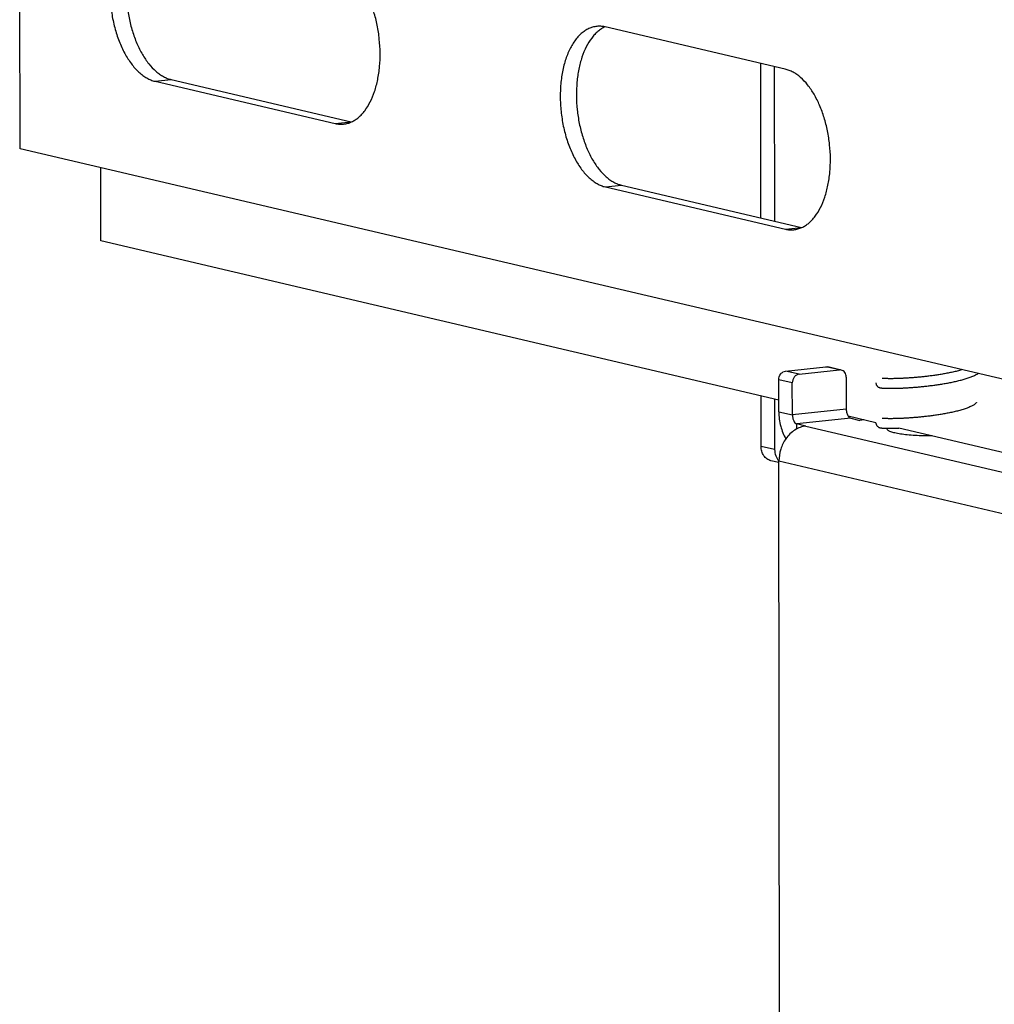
# Model space of a CAD drawing. Header units: millimetres. Extents: x 0 to 2731, y -3524 to -2222.
# Tile 164 of 221: x 2505 to 2565, y -3289 to -3229. Entities that reach past the tile are written whole.
import ezdxf

# ---------------------------------------------------------------- set-up
doc = ezdxf.new("R2010")
doc.units = ezdxf.units.MM
doc.header["$LTSCALE"] = 46.255
doc.layers.add('00_COMPONENTS', color=7, linetype='CONTINUOUS')

msp = doc.modelspace()

# ---------------------------------------------------------------- linework, layer by layer
at = {"layer": '00_COMPONENTS', "color": 7}
for p, q in [((2505.185, -3236.583), (2505.163, -3214.463)), ((2552.418, -3231.669), (2541.301, -3229.061)), ((2550.911, -3240.848), (2550.901, -3231.313)), ((2551.735, -3231.509), (2551.745, -3241.044)), ((2513.517, -3232.417), (2524.635, -3235.025)), ((2514.515, -3232.311), (2525.632, -3234.919)), ((2616.36, -3262.662), (2505.185, -3236.583)), ((2510.179, -3242.274), (2510.174, -3237.754)), ((2541.311, -3238.936), (2552.428, -3241.544)), ((2542.308, -3238.83), (2553.426, -3241.438)), ((2552.018, -3252.089), (2510.179, -3242.274)), ((2552.432, -3250.301), (2554.926, -3250.036)), ((2555.875, -3250.238), (2555.041, -3250.043)), ((2553.266, -3250.496), (2555.76, -3250.231)), ((2552.019, -3252.814), (2552.017, -3250.839)), ((2552.853, -3253.009), (2552.851, -3251.034)), ((2556.176, -3250.681), (2556.178, -3252.656)), ((2558.542, -3250.765), (2558.517, -3250.763)), ((2558.569, -3250.766), (2558.542, -3250.765)), ((2558.599, -3250.767), (2558.569, -3250.766)), ((2558.632, -3250.768), (2558.599, -3250.767)), ((2558.667, -3250.769), (2558.632, -3250.768)), ((2558.705, -3250.77), (2558.667, -3250.769)), ((2558.745, -3250.771), (2558.705, -3250.77)), ((2558.788, -3250.772), (2558.745, -3250.771)), ((2558.834, -3250.772), (2558.788, -3250.772)), ((2558.882, -3250.772), (2558.834, -3250.772)), ((2558.934, -3250.772), (2558.882, -3250.772)), ((2558.989, -3250.772), (2558.934, -3250.772)), ((2559.047, -3250.772), (2558.989, -3250.772)), ((2559.108, -3250.771), (2559.047, -3250.772)), ((2559.173, -3250.77), (2559.108, -3250.771)), ((2559.241, -3250.768), (2559.173, -3250.77)), ((2559.312, -3250.766), (2559.241, -3250.768)), ((2559.386, -3250.764), (2559.312, -3250.766)), ((2559.464, -3250.761), (2559.386, -3250.764)), ((2550.925, -3254.948), (2550.922, -3251.832)), ((2558.488, -3251.358), (2558.519, -3251.359)), ((2558.519, -3251.359), (2558.553, -3251.361)), ((2558.553, -3251.361), (2558.589, -3251.362)), ((2558.589, -3251.362), (2558.628, -3251.364)), ((2558.628, -3251.364), (2558.669, -3251.365)), ((2558.669, -3251.365), (2558.713, -3251.366)), ((2558.713, -3251.366), (2558.759, -3251.366)), ((2558.759, -3251.366), (2558.809, -3251.367)), ((2558.809, -3251.367), (2558.862, -3251.367)), ((2558.862, -3251.367), (2558.917, -3251.367)), ((2558.917, -3251.367), (2558.976, -3251.367)), ((2558.976, -3251.367), (2559.039, -3251.367)), ((2559.039, -3251.367), (2559.105, -3251.366)), ((2559.105, -3251.366), (2559.174, -3251.365)), ((2559.174, -3251.365), (2559.247, -3251.363)), ((2559.247, -3251.363), (2559.323, -3251.361)), ((2551.756, -3252.027), (2551.759, -3255.143)), ((2553.687, -3253.699), (2553.131, -3253.568)), ((2558.013, -3253.495), (2556.301, -3253.093)), ((2556.457, -3253.215), (2557.012, -3253.345)), ((2557.262, -3253.319), (2557.012, -3253.345)), ((2558.013, -3253.495), (2558.013, -3253.499)), ((2558.561, -3253.234), (2558.533, -3253.233)), ((2558.592, -3253.236), (2558.561, -3253.234)), ((2558.627, -3253.237), (2558.592, -3253.236)), ((2558.664, -3253.238), (2558.627, -3253.237)), ((2558.704, -3253.239), (2558.664, -3253.238)), ((2558.747, -3253.24), (2558.704, -3253.239)), ((2558.794, -3253.241), (2558.747, -3253.24)), ((2558.843, -3253.241), (2558.794, -3253.241)), ((2558.896, -3253.241), (2558.843, -3253.241)), ((2558.952, -3253.241), (2558.896, -3253.241)), ((2559.011, -3253.241), (2558.952, -3253.241)), ((2559.074, -3253.24), (2559.011, -3253.241)), ((2559.139, -3253.239), (2559.074, -3253.24)), ((2559.208, -3253.238), (2559.139, -3253.239)), ((2559.28, -3253.236), (2559.208, -3253.238)), ((2559.356, -3253.234), (2559.28, -3253.236)), ((2558.527, -3253.828), (2558.564, -3253.83)), ((2558.564, -3253.83), (2558.604, -3253.832)), ((2558.604, -3253.832), (2558.646, -3253.833)), ((2558.646, -3253.833), (2558.691, -3253.834)), ((2558.691, -3253.834), (2558.739, -3253.835)), ((2558.739, -3253.835), (2558.789, -3253.836)), ((2558.789, -3253.836), (2558.842, -3253.836)), ((2558.842, -3253.836), (2558.899, -3253.836)), ((2558.899, -3253.836), (2558.958, -3253.836)), ((2558.958, -3253.836), (2559.021, -3253.836)), ((2559.021, -3253.836), (2559.087, -3253.835)), ((2559.087, -3253.835), (2559.155, -3253.834)), ((2559.155, -3253.834), (2559.228, -3253.832)), ((2559.228, -3253.832), (2559.303, -3253.83)), ((2568.709, -3256.004), (2559.427, -3253.827)), ((2552.027, -3255.95), (2551.528, -3255.833)), ((2552.115, -3342.258), (2552.027, -3255.851))]:
    msp.add_line(p, q, dxfattribs=at)
at = {"layer": '00_COMPONENTS', "color": 4}
for p, q in [((2513.517, -3232.417), (2514.515, -3232.311)), ((2524.635, -3235.025), (2525.632, -3234.919)), ((2541.311, -3238.936), (2542.308, -3238.83)), ((2552.428, -3241.544), (2553.426, -3241.438)), ((2555.76, -3250.231), (2554.926, -3250.036)), ((2553.266, -3250.496), (2552.432, -3250.301)), ((2552.851, -3251.034), (2552.017, -3250.839)), ((2552.019, -3252.814), (2552.853, -3253.009)), ((2556.178, -3252.656), (2552.853, -3253.009)), ((2556.457, -3253.215), (2553.131, -3253.568)), ((2553.132, -3253.872), (2553.131, -3253.568)), ((2553.687, -3253.699), (2570.697, -3257.689)), ((2551.759, -3255.143), (2550.925, -3254.948)), ((2552.027, -3255.851), (2569.037, -3259.841))]:
    msp.add_line(p, q, dxfattribs=at)
at = {"layer": '00_COMPONENTS', "color": 7}
for points in [[(2559.323, -3251.361), (2559.363, -3251.36), (2559.403, -3251.359), (2559.444, -3251.357), (2559.487, -3251.356), (2559.53, -3251.354), (2559.574, -3251.352), (2559.618, -3251.35), (2559.664, -3251.348), (2559.711, -3251.346), (2559.759, -3251.344), (2559.807, -3251.341), (2559.857, -3251.338), (2559.907, -3251.336), (2559.958, -3251.333), (2560.01, -3251.329), (2560.063, -3251.326), (2560.117, -3251.322), (2560.172, -3251.319), (2560.228, -3251.315), (2560.285, -3251.311), (2560.342, -3251.306), (2560.401, -3251.302), (2560.46, -3251.297), (2560.52, -3251.292), (2560.581, -3251.286), (2560.643, -3251.281), (2560.705, -3251.275), (2560.769, -3251.269), (2560.833, -3251.263), (2560.898, -3251.256), (2560.963, -3251.25), (2561.029, -3251.243), (2561.096, -3251.235), (2561.163, -3251.228), (2561.231, -3251.22), (2561.299, -3251.212), (2561.368, -3251.203), (2561.438, -3251.195), (2561.507, -3251.186), (2561.578, -3251.176), (2561.648, -3251.167), (2561.719, -3251.157), (2561.79, -3251.147), (2561.861, -3251.136), (2561.933, -3251.125), (2562.004, -3251.114), (2562.076, -3251.103), (2562.148, -3251.091), (2562.22, -3251.079), (2562.292, -3251.066), (2562.364, -3251.053), (2562.435, -3251.04), (2562.507, -3251.027), (2562.578, -3251.013), (2562.649, -3250.999), (2562.72, -3250.984), (2562.79, -3250.969), (2562.86, -3250.954), (2562.93, -3250.938), (2562.999, -3250.922), (2563.067, -3250.906), (2563.135, -3250.889), (2563.202, -3250.872), (2563.269, -3250.855), (2563.335, -3250.837), (2563.4, -3250.819), (2563.464, -3250.8), (2563.527, -3250.781), (2563.589, -3250.762), (2563.651, -3250.742), (2563.711, -3250.722), (2563.77, -3250.701), (2563.828, -3250.68), (2563.885, -3250.659), (2563.941, -3250.637), (2563.996, -3250.614), (2564.049, -3250.592), (2564.101, -3250.568), (2564.152, -3250.544), (2564.202, -3250.52), (2564.25, -3250.495), (2564.297, -3250.469), (2564.32, -3250.455)], [(2563.323, -3250.221), (2563.301, -3250.228), (2563.235, -3250.247), (2563.168, -3250.265), (2563.101, -3250.284), (2563.032, -3250.301), (2562.963, -3250.319), (2562.893, -3250.336), (2562.823, -3250.352), (2562.752, -3250.368), (2562.681, -3250.384), (2562.61, -3250.399), (2562.539, -3250.414), (2562.468, -3250.428), (2562.396, -3250.442), (2562.325, -3250.456), (2562.254, -3250.469), (2562.183, -3250.481), (2562.112, -3250.494), (2562.041, -3250.506), (2561.97, -3250.517), (2561.9, -3250.528), (2561.83, -3250.539), (2561.761, -3250.55), (2561.692, -3250.56), (2561.623, -3250.57), (2561.555, -3250.579), (2561.487, -3250.588), (2561.42, -3250.597), (2561.353, -3250.606), (2561.287, -3250.614), (2561.222, -3250.622), (2561.157, -3250.63), (2561.092, -3250.637), (2561.029, -3250.644), (2560.966, -3250.651), (2560.903, -3250.658), (2560.841, -3250.664), (2560.78, -3250.67), (2560.72, -3250.676), (2560.66, -3250.682), (2560.601, -3250.687), (2560.543, -3250.692), (2560.486, -3250.697), (2560.429, -3250.702), (2560.373, -3250.707), (2560.318, -3250.711), (2560.264, -3250.715), (2560.21, -3250.719), (2560.157, -3250.723), (2560.105, -3250.727), (2560.054, -3250.73), (2560.003, -3250.734), (2559.954, -3250.737), (2559.905, -3250.74), (2559.857, -3250.742), (2559.81, -3250.745), (2559.764, -3250.748), (2559.719, -3250.75), (2559.674, -3250.752), (2559.63, -3250.754), (2559.588, -3250.756), (2559.546, -3250.758), (2559.505, -3250.76), (2559.464, -3250.761)], [(2558.01, -3251.031), (2558.012, -3251.057), (2558.016, -3251.088), (2558.024, -3251.117), (2558.034, -3251.146), (2558.047, -3251.173), (2558.062, -3251.198), (2558.079, -3251.222), (2558.098, -3251.242), (2558.117, -3251.26), (2558.137, -3251.275), (2558.156, -3251.288), (2558.174, -3251.298), (2558.191, -3251.306), (2558.207, -3251.313), (2558.222, -3251.319), (2558.235, -3251.323), (2558.247, -3251.327), (2558.258, -3251.33), (2558.268, -3251.332), (2558.278, -3251.334), (2558.288, -3251.336), (2558.298, -3251.338), (2558.308, -3251.34), (2558.318, -3251.341), (2558.327, -3251.343), (2558.338, -3251.344), (2558.348, -3251.346), (2558.359, -3251.347), (2558.37, -3251.348), (2558.381, -3251.349), (2558.393, -3251.35), (2558.405, -3251.352), (2558.418, -3251.353), (2558.431, -3251.354), (2558.444, -3251.355), (2558.458, -3251.356), (2558.488, -3251.358)], [(2558.517, -3250.763), (2558.494, -3250.762), (2558.483, -3250.761), (2558.473, -3250.76), (2558.464, -3250.759), (2558.455, -3250.759), (2558.447, -3250.758), (2558.439, -3250.757), (2558.432, -3250.756), (2558.426, -3250.756), (2558.42, -3250.755), (2558.415, -3250.754), (2558.411, -3250.754), (2558.407, -3250.753), (2558.404, -3250.753), (2558.402, -3250.752), (2558.402, -3250.752)], [(2564.213, -3252.249), (2564.211, -3252.253), (2564.207, -3252.26), (2564.197, -3252.273), (2564.182, -3252.29), (2564.161, -3252.31), (2564.136, -3252.332), (2564.106, -3252.355), (2564.072, -3252.378), (2564.035, -3252.402), (2563.994, -3252.426), (2563.95, -3252.45), (2563.903, -3252.474), (2563.853, -3252.497), (2563.801, -3252.52), (2563.747, -3252.543), (2563.691, -3252.565), (2563.634, -3252.587), (2563.574, -3252.609), (2563.513, -3252.63), (2563.45, -3252.651), (2563.386, -3252.672), (2563.32, -3252.692), (2563.253, -3252.711), (2563.186, -3252.73), (2563.117, -3252.749), (2563.047, -3252.767), (2562.977, -3252.785), (2562.906, -3252.802), (2562.835, -3252.819), (2562.763, -3252.835), (2562.691, -3252.851), (2562.619, -3252.867), (2562.546, -3252.882), (2562.474, -3252.896), (2562.401, -3252.91), (2562.328, -3252.924), (2562.256, -3252.937), (2562.184, -3252.95), (2562.112, -3252.963), (2562.04, -3252.975), (2561.968, -3252.987), (2561.897, -3252.998), (2561.826, -3253.009), (2561.755, -3253.02), (2561.685, -3253.03), (2561.615, -3253.04), (2561.546, -3253.049), (2561.477, -3253.059), (2561.409, -3253.068), (2561.341, -3253.076), (2561.274, -3253.085), (2561.207, -3253.093), (2561.142, -3253.101), (2561.076, -3253.108), (2561.012, -3253.115), (2560.948, -3253.122), (2560.884, -3253.129), (2560.822, -3253.135), (2560.76, -3253.141), (2560.699, -3253.147), (2560.638, -3253.153), (2560.579, -3253.158), (2560.52, -3253.164), (2560.462, -3253.168), (2560.405, -3253.173), (2560.349, -3253.178), (2560.293, -3253.182), (2560.238, -3253.186), (2560.184, -3253.19), (2560.131, -3253.194), (2560.079, -3253.198), (2560.028, -3253.201), (2559.977, -3253.204), (2559.927, -3253.207), (2559.878, -3253.21), (2559.83, -3253.213), (2559.783, -3253.215), (2559.737, -3253.218), (2559.691, -3253.22), (2559.646, -3253.222), (2559.602, -3253.224), (2559.559, -3253.226), (2559.517, -3253.228), (2559.475, -3253.23), (2559.435, -3253.231), (2559.395, -3253.232), (2559.356, -3253.234)], [(2558.013, -3253.499), (2558.015, -3253.53), (2558.02, -3253.561), (2558.028, -3253.591), (2558.039, -3253.62), (2558.052, -3253.646), (2558.067, -3253.671), (2558.084, -3253.693), (2558.102, -3253.713), (2558.121, -3253.73), (2558.141, -3253.745), (2558.16, -3253.758), (2558.179, -3253.768)], [(2558.533, -3253.233), (2558.507, -3253.231), (2558.495, -3253.23), (2558.484, -3253.23), (2558.474, -3253.229), (2558.464, -3253.228), (2558.455, -3253.227), (2558.447, -3253.226), (2558.439, -3253.226), (2558.432, -3253.225), (2558.426, -3253.224), (2558.42, -3253.224), (2558.416, -3253.223), (2558.411, -3253.222), (2558.408, -3253.222), (2558.406, -3253.221), (2558.405, -3253.221)], [(2558.179, -3253.768), (2558.196, -3253.776), (2558.213, -3253.783), (2558.228, -3253.789), (2558.241, -3253.793), (2558.254, -3253.797), (2558.266, -3253.8), (2558.277, -3253.802), (2558.288, -3253.805), (2558.299, -3253.807), (2558.31, -3253.809), (2558.32, -3253.81), (2558.331, -3253.812), (2558.343, -3253.813), (2558.354, -3253.815), (2558.366, -3253.816), (2558.378, -3253.817), (2558.39, -3253.819), (2558.403, -3253.82), (2558.417, -3253.821), (2558.431, -3253.822), (2558.446, -3253.823), (2558.461, -3253.824), (2558.476, -3253.825), (2558.493, -3253.826), (2558.527, -3253.828)], [(2559.303, -3253.83), (2559.342, -3253.829), (2559.382, -3253.828), (2559.427, -3253.827)]]:
    msp.add_lwpolyline(points, dxfattribs=at)
for centre, start, end in [((2540.915, -3230.706), 76.79841, 77.36021), ((2526.018, -3233.274), 256.79841, 257.36021), ((2553.812, -3239.794), 256.79841, 257.36021)]:
    msp.add_arc(centre, 1.689, start, end, dxfattribs=at)
for points, knots in [([(2512.983, -3222.507), (2512.899, -3222.516), (2512.731, -3222.549), (2512.486, -3222.64), (2512.251, -3222.773), (2512.027, -3222.945), (2511.816, -3223.157), (2511.547, -3223.496), (2511.257, -3224.011), (2510.994, -3224.724), (2510.816, -3225.529), (2510.727, -3226.397), (2510.73, -3227.302), (2510.826, -3228.213), (2511.011, -3229.099), (2511.278, -3229.931), (2511.62, -3230.682), (2512.024, -3231.328), (2512.415, -3231.773), (2512.749, -3232.052), (2512.999, -3232.216), (2513.254, -3232.34), (2513.43, -3232.396), (2513.517, -3232.417)], [0, 0, 0, 0, 0.021339, 0.04309, 0.06563, 0.089272, 0.114254, 0.140737, 0.198428, 0.262418, 0.331958, 0.405794, 0.482343, 0.559834, 0.636434, 0.710367, 0.780043, 0.844199, 0.902068, 0.928635, 0.953697, 0.977407, 1, 1, 1, 1]), ([(2513.491, -3222.538), (2513.415, -3222.573), (2513.265, -3222.657), (2513.054, -3222.815), (2512.854, -3223.007), (2512.598, -3223.314), (2512.316, -3223.78), (2512.053, -3224.427), (2511.863, -3225.159), (2511.749, -3225.957), (2511.717, -3226.795), (2511.766, -3227.651), (2511.895, -3228.498), (2512.101, -3229.312), (2512.377, -3230.07), (2512.716, -3230.749), (2513.107, -3231.33), (2513.479, -3231.73), (2513.794, -3231.979), (2514.029, -3232.127), (2514.269, -3232.24), (2514.433, -3232.292), (2514.515, -3232.311)], [0, 0, 0, 0, 0.022048, 0.045092, 0.069343, 0.094949, 0.150475, 0.211853, 0.278559, 0.349615, 0.423741, 0.499462, 0.575209, 0.649412, 0.720591, 0.787457, 0.849021, 0.904742, 0.930441, 0.954777, 0.977894, 1, 1, 1, 1]), ([(2525.648, -3234.922), (2525.724, -3234.887), (2525.874, -3234.804), (2526.085, -3234.646), (2526.285, -3234.454), (2526.541, -3234.146), (2526.823, -3233.681), (2527.086, -3233.033), (2527.276, -3232.301), (2527.39, -3231.504), (2527.422, -3230.665), (2527.373, -3229.81), (2527.244, -3228.962), (2527.038, -3228.148), (2526.762, -3227.39), (2526.423, -3226.711), (2526.032, -3226.13), (2525.66, -3225.731), (2525.345, -3225.481), (2525.11, -3225.333), (2524.87, -3225.22), (2524.706, -3225.169), (2524.625, -3225.149)], [0, 0, 0, 0, 0.022048, 0.045092, 0.069343, 0.094949, 0.150475, 0.211853, 0.278559, 0.349615, 0.423741, 0.499462, 0.575209, 0.649412, 0.720591, 0.787457, 0.849021, 0.904742, 0.930441, 0.954777, 0.977894, 1, 1, 1, 1]), ([(2540.777, -3229.027), (2540.693, -3229.036), (2540.524, -3229.068), (2540.28, -3229.16), (2540.044, -3229.292), (2539.82, -3229.465), (2539.61, -3229.676), (2539.341, -3230.016), (2539.05, -3230.531), (2538.788, -3231.244), (2538.61, -3232.048), (2538.521, -3232.917), (2538.524, -3233.822), (2538.62, -3234.732), (2538.804, -3235.618), (2539.072, -3236.451), (2539.414, -3237.202), (2539.818, -3237.848), (2540.209, -3238.293), (2540.543, -3238.572), (2540.793, -3238.736), (2541.048, -3238.86), (2541.224, -3238.916), (2541.311, -3238.936)], [0, 0, 0, 0, 0.021339, 0.04309, 0.06563, 0.089272, 0.114254, 0.140737, 0.198428, 0.262418, 0.331958, 0.405794, 0.482343, 0.559834, 0.636434, 0.710367, 0.780043, 0.844199, 0.902068, 0.928635, 0.953697, 0.977407, 1, 1, 1, 1]), ([(2541.285, -3229.058), (2541.209, -3229.093), (2541.059, -3229.176), (2540.848, -3229.334), (2540.648, -3229.526), (2540.392, -3229.834), (2540.11, -3230.299), (2539.847, -3230.946), (2539.657, -3231.679), (2539.543, -3232.476), (2539.511, -3233.315), (2539.56, -3234.17), (2539.689, -3235.018), (2539.895, -3235.832), (2540.171, -3236.59), (2540.51, -3237.269), (2540.901, -3237.85), (2541.273, -3238.249), (2541.588, -3238.499), (2541.823, -3238.647), (2542.063, -3238.76), (2542.227, -3238.811), (2542.308, -3238.83)], [0, 0, 0, 0, 0.022048, 0.045092, 0.069343, 0.094949, 0.150475, 0.211853, 0.278559, 0.349615, 0.423741, 0.499462, 0.575209, 0.649412, 0.720591, 0.787457, 0.849021, 0.904742, 0.930441, 0.954777, 0.977894, 1, 1, 1, 1]), ([(2541.285, -3229.058), (2541.201, -3229.039), (2541.032, -3229.014), (2540.861, -3229.018), (2540.777, -3229.027)], [0, 0, 0, 0, 0.504751, 1, 1, 1, 1]), ([(2553.442, -3241.442), (2553.518, -3241.407), (2553.668, -3241.323), (2553.879, -3241.165), (2554.079, -3240.973), (2554.335, -3240.666), (2554.616, -3240.2), (2554.879, -3239.553), (2555.07, -3238.82), (2555.183, -3238.023), (2555.216, -3237.185), (2555.167, -3236.329), (2555.038, -3235.482), (2554.832, -3234.667), (2554.556, -3233.91), (2554.217, -3233.23), (2553.825, -3232.649), (2553.454, -3232.25), (2553.139, -3232.001), (2552.904, -3231.852), (2552.664, -3231.74), (2552.5, -3231.688), (2552.418, -3231.669)], [0, 0, 0, 0, 0.022048, 0.045092, 0.069343, 0.094949, 0.150475, 0.211853, 0.278559, 0.349615, 0.423741, 0.499462, 0.575209, 0.649412, 0.720591, 0.787457, 0.849021, 0.904742, 0.930441, 0.954777, 0.977894, 1, 1, 1, 1]), ([(2524.635, -3235.025), (2524.721, -3235.045), (2524.895, -3235.072), (2525.072, -3235.068), (2525.158, -3235.059)], [0, 0, 0, 0, 0.505044, 1, 1, 1, 1]), ([(2525.158, -3235.059), (2525.242, -3235.05), (2525.41, -3235.018), (2525.57, -3234.958), (2525.648, -3234.922)], [0, 0, 0, 0, 0.495246, 1, 1, 1, 1]), ([(2552.952, -3241.579), (2553.036, -3241.57), (2553.204, -3241.537), (2553.364, -3241.478), (2553.442, -3241.442)], [0, 0, 0, 0, 0.495246, 1, 1, 1, 1]), ([(2552.428, -3241.544), (2552.515, -3241.565), (2552.689, -3241.591), (2552.866, -3241.588), (2552.952, -3241.579)], [0, 0, 0, 0, 0.505044, 1, 1, 1, 1]), ([(2552.017, -3250.839), (2552.017, -3250.712), (2552.081, -3250.516), (2552.263, -3250.348), (2552.377, -3250.307), (2552.432, -3250.301)], [0, 0, 0, 0, 0.522187, 0.770147, 1, 1, 1, 1]), ([(2553.266, -3250.496), (2553.21, -3250.502), (2553.097, -3250.543), (2552.915, -3250.712), (2552.851, -3250.907), (2552.851, -3251.034)], [0, 0, 0, 0, 0.229853, 0.477813, 1, 1, 1, 1]), ([(2556.176, -3250.681), (2556.176, -3250.581), (2556.136, -3250.428), (2556.002, -3250.287), (2555.918, -3250.248), (2555.875, -3250.238)], [0, 0, 0, 0, 0.52513, 0.767565, 1, 1, 1, 1]), ([(2552.019, -3252.814), (2552.02, -3253.116), (2552.093, -3253.698), (2552.308, -3254.247), (2552.456, -3254.483)], [0, 0, 0, 0, 0.52154, 1, 1, 1, 1]), ([(2552.853, -3253.009), (2552.853, -3253.074), (2552.868, -3253.202), (2552.934, -3253.406), (2553.043, -3253.548), (2553.131, -3253.568)], [0, 0, 0, 0, 0.298529, 0.580801, 1, 1, 1, 1]), ([(2556.178, -3252.656), (2556.178, -3252.736), (2556.199, -3252.89), (2556.259, -3253.034), (2556.301, -3253.094)], [0, 0, 0, 0, 0.525491, 1, 1, 1, 1]), ([(2556.301, -3253.094), (2556.312, -3253.109), (2556.353, -3253.161), (2556.41, -3253.204), (2556.457, -3253.215)], [0, 0, 0, 0, 0.287622, 1, 1, 1, 1]), ([(2553.687, -3253.699), (2553.45, -3253.724), (2552.965, -3253.906), (2552.604, -3254.268), (2552.455, -3254.48)], [0, 0, 0, 0, 0.479926, 1, 1, 1, 1]), ([(2558.713, -3253.884), (2558.713, -3253.872), (2558.719, -3253.854), (2558.729, -3253.839), (2558.732, -3253.835)], [0, 0, 0, 0, 0.72374, 1, 1, 1, 1]), ([(2561.474, -3254.307), (2561.123, -3254.308), (2560.612, -3254.296), (2559.963, -3254.245), (2559.549, -3254.195), (2559.207, -3254.133), (2558.976, -3254.072), (2558.838, -3254.014), (2558.76, -3253.97), (2558.713, -3253.918), (2558.713, -3253.884)], [0, 0, 0, 0, 0.369349, 0.537449, 0.685777, 0.808863, 0.902567, 0.937672, 0.965026, 1, 1, 1, 1]), ([(2552.455, -3254.48), (2552.317, -3254.677), (2552.101, -3255.12), (2552.027, -3255.607), (2552.027, -3255.851)], [0, 0, 0, 0, 0.49735, 1, 1, 1, 1]), ([(2551.528, -3255.833), (2551.442, -3255.813), (2551.273, -3255.735), (2551.076, -3255.528), (2550.953, -3255.255), (2550.925, -3255.052), (2550.925, -3254.948)], [0, 0, 0, 0, 0.23093, 0.472127, 0.728909, 1, 1, 1, 1]), ([(2551.759, -3255.143), (2551.759, -3255.275), (2551.802, -3255.531), (2551.94, -3255.754), (2552.027, -3255.84)], [0, 0, 0, 0, 0.518646, 1, 1, 1, 1])]:
    msp.add_open_spline(points, degree=3, knots=knots, dxfattribs=at)
for points in [[(2554.926, -3250.036), (2554.964, -3250.032), (2555.004, -3250.034), (2555.041, -3250.043)], [(2555.875, -3250.238), (2555.837, -3250.23), (2555.798, -3250.227), (2555.76, -3250.231)]]:
    msp.add_open_spline(points, degree=3, dxfattribs=at)

doc.saveas('drawing.dxf')
